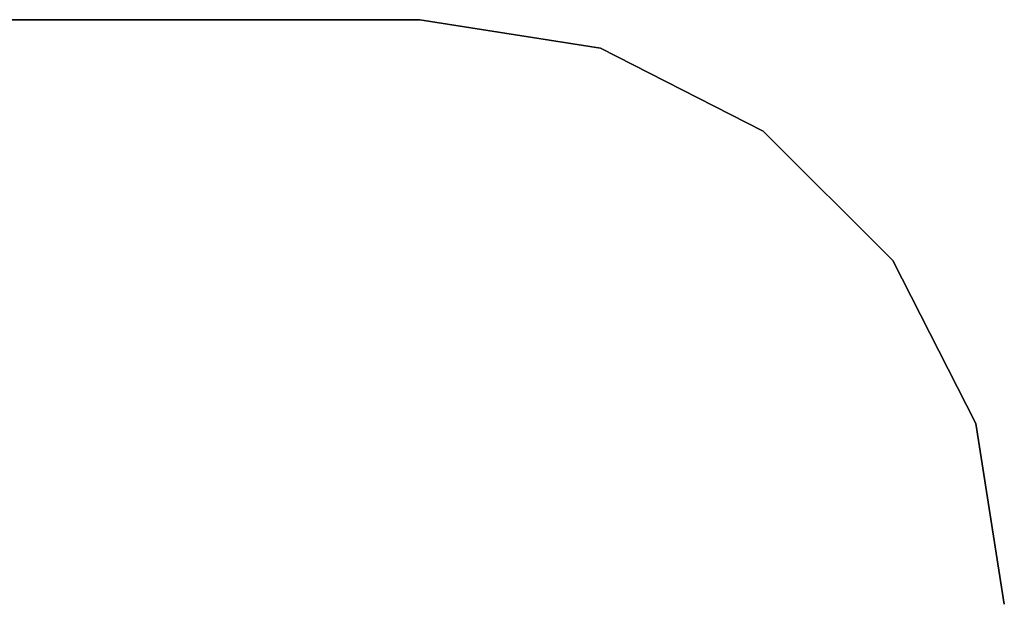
# Model space of a CAD drawing. Extents: x -263 to 235, y 0 to 1231.
# Tile 56 of 78: x 66 to 100, y 330 to 350. Entities that reach past the tile are written whole.
import ezdxf

# ---------------------------------------------------------------- set-up
doc = ezdxf.new("R2010")
doc.units = 0
doc.header["$LTSCALE"] = 25.4
doc.layers.get('0').update_dxf_attribs({"color": 13, "linetype": 'CONTINUOUS'})

# ---------------------------------------------------------------- blocks, each defined once
blk = doc.blocks.new('MONO-II-7705_STL_1')
at = {"color": 0}
for p, q in [((197.331, 380.516, 31.224), (357.331, 380.516, 31.224)), ((357.331, 380.516, 27.224), (197.331, 380.516, 27.224)), ((197.331, 380.516, 31.224), (357.331, 380.516, 31.224)), ((357.331, 380.516, 27.224), (197.331, 380.516, 27.224)), ((357.331, 380.516, 31.224), (357.331, 380.516, 27.224)), ((363.512, 379.537, 31.224), (357.331, 380.516, 31.224)), ((357.331, 380.516, 27.224), (363.512, 379.537, 27.224)), ((357.331, 380.516, 27.224), (363.512, 379.537, 27.224)), ((357.331, 380.516, 31.224), (357.331, 380.516, 27.224)), ((363.512, 379.537, 31.224), (357.331, 380.516, 31.224)), ((369.087, 376.696, 31.224), (363.512, 379.537, 31.224)), ((363.512, 379.537, 27.224), (369.087, 376.696, 27.224)), ((363.512, 379.537, 27.224), (369.087, 376.696, 27.224)), ((363.512, 379.537, 27.224), (363.512, 379.537, 31.224)), ((369.087, 376.696, 31.224), (363.512, 379.537, 31.224)), ((363.512, 379.537, 27.224), (363.512, 379.537, 31.224)), ((373.512, 372.272, 31.224), (369.087, 376.696, 31.224)), ((369.087, 376.696, 27.224), (373.512, 372.272, 27.224)), ((369.087, 376.696, 27.224), (373.512, 372.272, 27.224)), ((369.087, 376.696, 27.224), (369.087, 376.696, 31.224)), ((373.512, 372.272, 31.224), (369.087, 376.696, 31.224)), ((369.087, 376.696, 27.224), (369.087, 376.696, 31.224)), ((376.352, 366.696, 31.224), (373.512, 372.272, 31.224)), ((373.512, 372.272, 27.224), (376.352, 366.696, 27.224)), ((373.512, 372.272, 27.224), (376.352, 366.696, 27.224)), ((373.512, 372.272, 27.224), (373.512, 372.272, 31.224)), ((376.352, 366.696, 31.224), (373.512, 372.272, 31.224)), ((373.512, 372.272, 27.224), (373.512, 372.272, 31.224)), ((377.331, 360.516, 31.224), (376.352, 366.696, 31.224)), ((376.352, 366.696, 27.224), (377.331, 360.516, 27.224)), ((376.352, 366.696, 27.224), (377.331, 360.516, 27.224)), ((376.352, 366.696, 27.224), (376.352, 366.696, 31.224)), ((377.331, 360.516, 31.224), (376.352, 366.696, 31.224)), ((376.352, 366.696, 27.224), (376.352, 366.696, 31.224))]:
    blk.add_line(p, q, dxfattribs=at)

msp = doc.modelspace()

# ---------------------------------------------------------------- block references
at = {"color": 25}
msp.add_blockref('MONO-II-7705_STL_1', (-277.331, -30.516, -27.224), dxfattribs=at)

doc.saveas('drawing.dxf')
